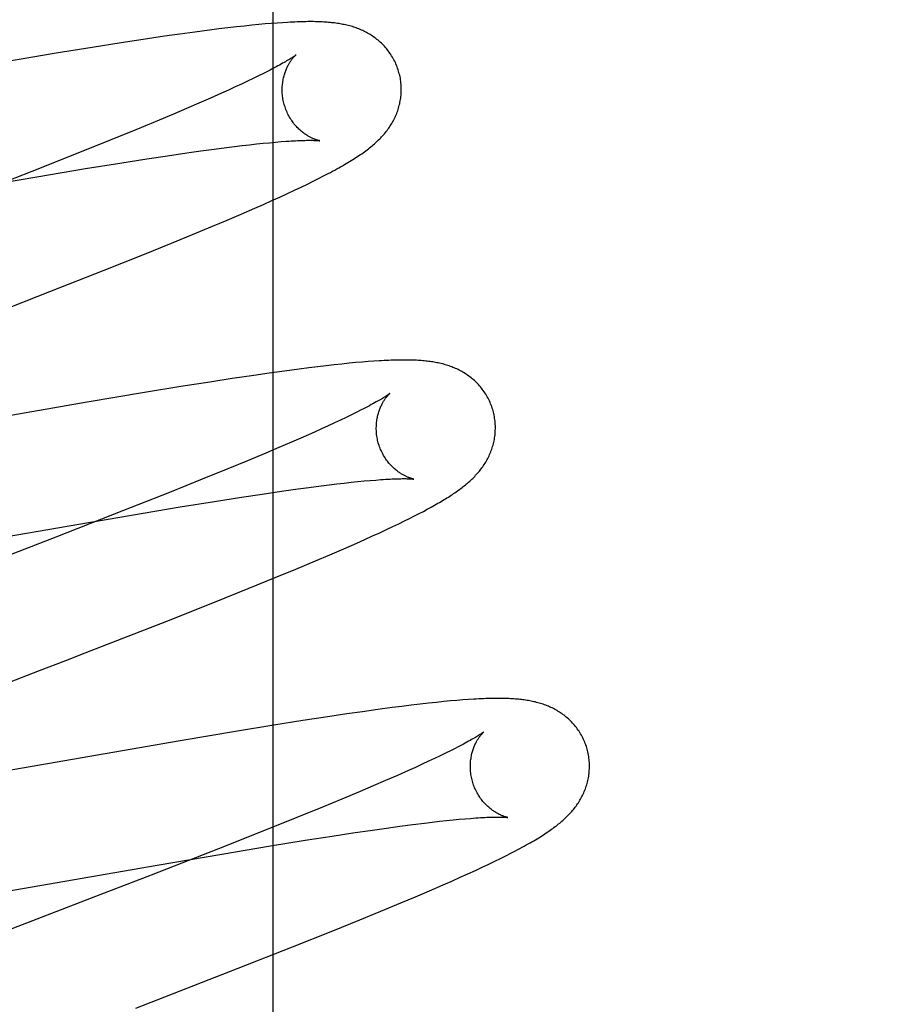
# Model space of a CAD drawing. Header units: inches. Extents: x 0 to 214, y 0 to 139.
# Tile 62 of 147: x 65.924 to 66.07, y 68.523 to 68.688. Entities that reach past the tile are written whole.
import ezdxf

# ---------------------------------------------------------------- set-up
doc = ezdxf.new("R2010")
doc.units = ezdxf.units.IN
doc.header["$LTSCALE"] = 11.786071
doc.header["$MEASUREMENT"] = 0
doc.linetypes.add('HIDDEN', pattern=[0.2, 0.1, -0.1])
doc.layers.add('DEFAULT_2', color=8, linetype='HIDDEN')
doc.layers.add('MAIN_OR_RIGHT_DOOR_ASSEMBLY', color=7, linetype='CONTINUOUS')

msp = doc.modelspace()

# ---------------------------------------------------------------- linework, layer by layer
at = {"layer": 'DEFAULT_2', "color": 8, "linetype": 'HIDDEN'}
for p, q in [((66.02523, 64.5799), (66.02523, 70.14041)), ((65.99523, 64.6099), (65.99523, 70.11041)), ((65.95718, 68.68663), (65.95559, 68.68643)), ((65.95871, 68.68682), (65.95718, 68.68663)), ((65.96015, 68.68698), (65.95871, 68.68682)), ((65.96149, 68.68713), (65.96015, 68.68698)), ((65.96273, 68.68726), (65.96149, 68.68713)), ((65.96389, 68.68737), (65.96273, 68.68726)), ((65.96497, 68.68747), (65.96389, 68.68737)), ((65.96599, 68.68756), (65.96497, 68.68747)), ((65.96695, 68.68763), (65.96599, 68.68756)), ((65.96786, 68.68769), (65.96695, 68.68763)), ((65.94807, 68.6854), (65.94449, 68.68487)), ((65.95066, 68.68577), (65.94807, 68.6854)), ((65.95316, 68.68611), (65.95066, 68.68577)), ((65.95559, 68.68643), (65.95316, 68.68611)), ((65.93593, 68.68353), (65.92987, 68.68255)), ((65.94077, 68.6843), (65.93593, 68.68353)), ((65.94449, 68.68487), (65.94077, 68.6843)), ((65.92987, 68.68255), (65.9214, 68.68113)), ((65.96295, 68.67832), (65.96201, 68.67786)), ((65.96384, 68.67875), (65.96295, 68.67832)), ((65.96467, 68.67916), (65.96384, 68.67875)), ((65.96544, 68.67955), (65.96467, 68.67916)), ((65.95994, 68.6769), (65.95882, 68.67639)), ((65.961, 68.67739), (65.95994, 68.6769)), ((65.96201, 68.67786), (65.961, 68.67739)), ((65.9558, 68.67504), (65.95383, 68.67418)), ((65.95765, 68.67586), (65.9558, 68.67504)), ((65.95882, 68.67639), (65.95765, 68.67586)), ((65.95383, 68.67418), (65.95175, 68.67328)), ((65.94957, 68.67236), (65.94649, 68.67107)), ((65.95175, 68.67328), (65.94957, 68.67236)), ((65.94649, 68.67107), (65.94325, 68.66973)), ((65.94325, 68.66973), (65.93897, 68.66799)), ((65.93897, 68.66799), (65.93352, 68.6658)), ((65.95638, 68.66646), (65.95848, 68.66673)), ((65.95848, 68.66673), (65.95982, 68.6669)), ((65.95982, 68.6669), (65.96111, 68.66706)), ((65.96111, 68.66706), (65.96234, 68.6672)), ((65.96234, 68.6672), (65.96352, 68.66733)), ((65.96352, 68.66733), (65.96464, 68.66745)), ((65.96464, 68.66745), (65.9657, 68.66755)), ((65.9657, 68.66755), (65.96669, 68.66764)), ((65.96669, 68.66764), (65.96763, 68.66772)), ((65.93352, 68.6658), (65.92581, 68.66274)), ((65.9451, 68.66483), (65.94855, 68.66535)), ((65.94855, 68.66535), (65.95182, 68.66583)), ((65.95182, 68.66583), (65.95415, 68.66616)), ((65.95415, 68.66616), (65.95638, 68.66646)), ((65.93481, 68.66319), (65.94057, 68.66412)), ((65.94057, 68.66412), (65.9451, 68.66483)), ((65.92581, 68.66274), (65.9145, 68.65832)), ((65.91585, 68.65999), (65.92666, 68.66183)), ((65.92666, 68.66183), (65.93481, 68.66319)), ((65.97392, 68.66153), (65.97476, 68.66196)), ((65.97476, 68.66196), (65.97554, 68.66237)), ((65.97102, 68.66011), (65.97206, 68.66061)), ((65.97206, 68.66061), (65.97303, 68.66109)), ((65.97303, 68.66109), (65.97392, 68.66153)), ((65.96742, 68.65843), (65.9687, 68.65902)), ((65.9687, 68.65902), (65.9699, 68.65958)), ((65.9699, 68.65958), (65.97102, 68.66011)), ((65.96321, 68.65655), (65.96467, 68.6572)), ((65.96467, 68.6572), (65.96608, 68.65782)), ((65.96608, 68.65782), (65.96742, 68.65843)), ((65.95857, 68.65455), (65.96093, 68.65556)), ((65.96093, 68.65556), (65.96321, 68.65655)), ((65.95276, 68.65212), (65.95613, 68.65353)), ((65.95613, 68.65353), (65.95857, 68.65455)), ((65.94925, 68.65068), (65.95276, 68.65212)), ((65.94468, 68.64883), (65.94925, 68.65068)), ((65.93795, 68.64614), (65.94468, 68.64883)), ((65.92884, 68.64255), (65.93795, 68.64614)), ((65.91165, 68.63587), (65.92884, 68.64255)), ((65.97785, 68.6304), (65.97657, 68.63026)), ((65.97906, 68.63052), (65.97785, 68.6304)), ((65.98019, 68.63063), (65.97906, 68.63052)), ((65.98125, 68.63072), (65.98019, 68.63063)), ((65.98224, 68.6308), (65.98125, 68.63072)), ((65.98319, 68.63087), (65.98224, 68.6308)), ((65.96566, 68.62887), (65.96305, 68.62849)), ((65.96821, 68.62922), (65.96566, 68.62887)), ((65.97068, 68.62955), (65.96821, 68.62922)), ((65.97227, 68.62975), (65.97068, 68.62955)), ((65.97378, 68.62994), (65.97227, 68.62975)), ((65.97521, 68.63011), (65.97378, 68.62994)), ((65.97657, 68.63026), (65.97521, 68.63011)), ((65.95568, 68.62737), (65.9508, 68.6266)), ((65.95943, 68.62795), (65.95568, 68.62737)), ((65.96305, 68.62849), (65.95943, 68.62795)), ((65.94469, 68.6256), (65.93508, 68.62398)), ((65.9508, 68.6266), (65.94469, 68.6256)), ((65.93508, 68.62398), (65.88633, 68.6155)), ((65.98032, 68.6223), (65.97947, 68.62188)), ((65.98109, 68.62269), (65.98032, 68.6223)), ((65.9766, 68.62051), (65.97553, 68.62002)), ((65.97762, 68.62099), (65.9766, 68.62051)), ((65.97857, 68.62145), (65.97762, 68.62099)), ((65.97947, 68.62188), (65.97857, 68.62145)), ((65.97322, 68.61897), (65.97135, 68.61814)), ((65.9744, 68.6195), (65.97322, 68.61897)), ((65.97553, 68.62002), (65.9744, 68.6195)), ((65.96936, 68.61728), (65.96727, 68.61638)), ((65.97135, 68.61814), (65.96936, 68.61728)), ((65.96727, 68.61638), (65.96507, 68.61544)), ((65.96197, 68.61415), (65.95871, 68.6128)), ((65.96507, 68.61544), (65.96197, 68.61415)), ((65.95871, 68.6128), (65.9544, 68.61105)), ((65.9544, 68.61105), (65.94893, 68.60886)), ((65.97824, 68.61042), (65.97941, 68.61055)), ((65.97941, 68.61055), (65.98053, 68.61066)), ((65.98053, 68.61066), (65.98158, 68.61077)), ((65.98158, 68.61077), (65.98258, 68.61086)), ((65.98258, 68.61086), (65.98351, 68.61093)), ((65.96445, 68.60858), (65.96772, 68.60905)), ((65.96772, 68.60905), (65.97005, 68.60938)), ((65.97005, 68.60938), (65.97228, 68.60968)), ((65.97228, 68.60968), (65.97438, 68.60996)), ((65.97438, 68.60996), (65.97572, 68.61012)), ((65.97572, 68.61012), (65.97701, 68.61028)), ((65.97701, 68.61028), (65.97824, 68.61042)), ((65.94893, 68.60886), (65.94119, 68.60579)), ((65.95069, 68.60641), (65.95646, 68.60734)), ((65.95646, 68.60734), (65.961, 68.60805)), ((65.961, 68.60805), (65.96445, 68.60858)), ((65.94119, 68.60579), (65.92984, 68.60136)), ((65.94253, 68.60506), (65.95069, 68.60641)), ((65.99079, 68.6053), (65.99151, 68.60567)), ((65.99151, 68.60567), (65.99218, 68.60603)), ((65.9317, 68.60321), (65.94253, 68.60506)), ((65.9874, 68.6036), (65.98833, 68.60406)), ((65.98833, 68.60406), (65.98921, 68.60449)), ((65.98921, 68.60449), (65.99003, 68.6049)), ((65.99003, 68.6049), (65.99079, 68.6053)), ((65.88246, 68.59464), (65.9317, 68.60321)), ((65.98419, 68.60209), (65.98533, 68.60262)), ((65.98533, 68.60262), (65.9864, 68.60312)), ((65.9864, 68.60312), (65.9874, 68.6036)), ((65.92984, 68.60136), (65.9201, 68.59758)), ((65.98033, 68.60035), (65.98169, 68.60096)), ((65.98169, 68.60096), (65.98298, 68.60154)), ((65.98298, 68.60154), (65.98419, 68.60209)), ((65.97584, 68.5984), (65.97816, 68.59939)), ((65.97816, 68.59939), (65.98033, 68.60035)), ((65.97011, 68.59597), (65.97343, 68.59737)), ((65.97343, 68.59737), (65.97584, 68.5984)), ((65.96665, 68.59455), (65.97011, 68.59597)), ((65.96213, 68.59271), (65.96665, 68.59455)), ((65.95645, 68.59043), (65.96213, 68.59271)), ((65.94848, 68.58727), (65.95645, 68.59043)), ((65.93475, 68.58191), (65.94848, 68.58727)), ((65.93148, 68.58064), (65.93475, 68.58191)), ((65.92708, 68.57894), (65.93148, 68.58064)), ((65.91366, 68.57375), (65.92708, 68.57894)), ((65.9863, 68.57274), (65.98385, 68.57241)), ((65.98789, 68.57294), (65.9863, 68.57274)), ((65.98945, 68.57313), (65.98789, 68.57294)), ((65.99096, 68.57331), (65.98945, 68.57313)), ((65.99238, 68.57347), (65.99096, 68.57331)), ((65.9937, 68.57361), (65.99238, 68.57347)), ((65.99493, 68.57374), (65.9937, 68.57361)), ((65.99608, 68.57385), (65.99493, 68.57374)), ((65.99714, 68.57394), (65.99608, 68.57385)), ((65.99814, 68.57402), (65.99714, 68.57394)), ((65.99908, 68.57409), (65.99814, 68.57402)), ((65.97507, 68.57113), (65.97131, 68.57056)), ((65.97869, 68.57168), (65.97507, 68.57113)), ((65.98131, 68.57205), (65.97869, 68.57168)), ((65.98385, 68.57241), (65.98131, 68.57205)), ((65.96643, 68.56978), (65.96033, 68.56878)), ((65.97131, 68.57056), (65.96643, 68.56978)), ((65.96033, 68.56878), (65.95072, 68.56716)), ((65.95072, 68.56716), (65.90201, 68.55869)), ((65.99435, 68.56465), (65.9934, 68.56419)), ((65.99525, 68.56508), (65.99435, 68.56465)), ((65.99609, 68.5655), (65.99525, 68.56508)), ((65.99687, 68.56589), (65.99609, 68.5655)), ((65.99019, 68.56271), (65.98901, 68.56218)), ((65.99131, 68.56322), (65.99019, 68.56271)), ((65.99238, 68.56372), (65.99131, 68.56322)), ((65.9934, 68.56419), (65.99238, 68.56372)), ((65.98715, 68.56136), (65.98517, 68.56049)), ((65.98901, 68.56218), (65.98715, 68.56136)), ((65.98309, 68.5596), (65.98089, 68.55867)), ((65.98517, 68.56049), (65.98309, 68.5596)), ((65.98089, 68.55867), (65.97782, 68.55738)), ((65.97457, 68.55604), (65.97028, 68.5543)), ((65.97782, 68.55738), (65.97457, 68.55604)), ((65.97028, 68.5543), (65.96484, 68.55211)), ((65.98535, 68.55252), (65.98759, 68.55283)), ((65.98759, 68.55283), (65.98972, 68.55311)), ((65.98972, 68.55311), (65.99173, 68.55336)), ((65.99173, 68.55336), (65.99301, 68.55351)), ((65.99301, 68.55351), (65.99422, 68.55365)), ((65.99422, 68.55365), (65.99539, 68.55378)), ((65.99539, 68.55378), (65.99649, 68.55389)), ((65.99649, 68.55389), (65.99753, 68.55399)), ((65.99753, 68.55399), (65.99852, 68.55408)), ((65.99852, 68.55408), (65.99944, 68.55415)), ((65.96484, 68.55211), (65.95712, 68.54906)), ((65.97166, 68.55046), (65.97623, 68.55118)), ((65.97623, 68.55118), (65.9797, 68.5517)), ((65.9797, 68.5517), (65.983, 68.55219)), ((65.983, 68.55219), (65.98535, 68.55252)), ((65.95769, 68.54816), (65.96587, 68.54952)), ((65.96587, 68.54952), (65.97166, 68.55046)), ((65.95712, 68.54906), (65.94583, 68.54464)), ((65.94684, 68.5463), (65.95769, 68.54816)), ((66.00445, 68.54743), (66.00535, 68.54787)), ((66.00535, 68.54787), (66.00619, 68.5483)), ((66.00619, 68.5483), (66.00698, 68.54871)), ((65.89882, 68.53794), (65.94684, 68.5463)), ((66.0014, 68.54596), (66.00248, 68.54647)), ((66.00248, 68.54647), (66.0035, 68.54696)), ((66.0035, 68.54696), (66.00445, 68.54743)), ((65.94583, 68.54464), (65.93723, 68.54131)), ((65.99768, 68.54425), (65.999, 68.54485)), ((65.999, 68.54485), (66.00024, 68.54542)), ((66.00024, 68.54542), (66.0014, 68.54596)), ((65.99254, 68.54199), (65.99481, 68.54298)), ((65.99481, 68.54298), (65.99628, 68.54363)), ((65.99628, 68.54363), (65.99768, 68.54425)), ((65.93723, 68.54131), (65.92171, 68.5353)), ((65.99019, 68.54099), (65.99254, 68.54199)), ((65.98438, 68.53856), (65.98776, 68.53996)), ((65.98776, 68.53996), (65.99019, 68.54099)), ((65.98087, 68.53711), (65.98438, 68.53856)), ((65.9763, 68.53526), (65.98087, 68.53711)), ((65.96957, 68.53257), (65.9763, 68.53526)), ((65.96045, 68.52898), (65.96957, 68.53257)), ((65.94326, 68.5223), (65.96045, 68.52898))]:
    msp.add_line(p, q, dxfattribs=at)
for points in [[(65.98742, 68.67933), (65.98736, 68.67955), (65.98728, 68.67979), (65.9872, 68.68004), (65.98711, 68.68028), (65.98702, 68.68052), (65.98691, 68.68076), (65.98681, 68.681), (65.9867, 68.68123), (65.98658, 68.68146), (65.98645, 68.68169), (65.98633, 68.68191), (65.98619, 68.68213), (65.98606, 68.68234), (65.98591, 68.68255), (65.98577, 68.68276), (65.98562, 68.68296), (65.98546, 68.68316), (65.9853, 68.68335), (65.98514, 68.68354), (65.98497, 68.68372), (65.9848, 68.6839), (65.98463, 68.68408), (65.98446, 68.68425), (65.98428, 68.68441), (65.9841, 68.68457), (65.98392, 68.68473), (65.98373, 68.68488), (65.98355, 68.68502), (65.98336, 68.68517), (65.98316, 68.6853), (65.98297, 68.68544), (65.98277, 68.68557), (65.98257, 68.68569), (65.98237, 68.68581), (65.98216, 68.68593), (65.98196, 68.68604), (65.98175, 68.68615), (65.98154, 68.68626), (65.98133, 68.68636), (65.98112, 68.68645), (65.98091, 68.68654), (65.9807, 68.68663), (65.98048, 68.68672), (65.98026, 68.6868), (65.98004, 68.68687), (65.97982, 68.68695), (65.9796, 68.68702), (65.97937, 68.68708), (65.97915, 68.68715), (65.97892, 68.68721), (65.97869, 68.68726), (65.97847, 68.68732), (65.97824, 68.68737), (65.97801, 68.68741), (65.97778, 68.68746), (65.97755, 68.6875), (65.97731, 68.68754), (65.97708, 68.68757), (65.97684, 68.68761), (65.9766, 68.68764), (65.97636, 68.68767), (65.97611, 68.68769), (65.97587, 68.68772), (65.97561, 68.68774), (65.97536, 68.68776), (65.97509, 68.68778), (65.97483, 68.6878), (65.97455, 68.68781), (65.97427, 68.68782), (65.97399, 68.68784), (65.97369, 68.68784), (65.97339, 68.68785), (65.97308, 68.68786), (65.97277, 68.68786), (65.97244, 68.68786), (65.97211, 68.68786), (65.97177, 68.68785), (65.97142, 68.68785), (65.97106, 68.68784), (65.9707, 68.68783), (65.97032, 68.68782), (65.96994, 68.6878), (65.96954, 68.68779), (65.96914, 68.68777), (65.96872, 68.68774), (65.96786, 68.68769)], [(65.97011, 68.68227), (65.9701, 68.68227), (65.97009, 68.68226), (65.97008, 68.68225), (65.97005, 68.68223), (65.97002, 68.68221), (65.96998, 68.68217), (65.96993, 68.68214), (65.96986, 68.68209), (65.96979, 68.68204), (65.96971, 68.68198), (65.96961, 68.68191), (65.9695, 68.68184), (65.96938, 68.68176), (65.96924, 68.68168), (65.96909, 68.68158), (65.96893, 68.68148), (65.96875, 68.68137), (65.96856, 68.68126), (65.96835, 68.68113), (65.96813, 68.681), (65.96789, 68.68087), (65.96764, 68.68073), (65.96737, 68.68058), (65.96709, 68.68042), (65.96679, 68.68026), (65.96647, 68.68009), (65.96614, 68.67992), (65.9658, 68.67974), (65.96544, 68.67955)], [(65.96815, 68.67398), (65.9681, 68.67417), (65.96805, 68.67441), (65.968, 68.67464), (65.96795, 68.67488), (65.96792, 68.67511), (65.96788, 68.67535), (65.96786, 68.67558), (65.96784, 68.67581), (65.96783, 68.67605), (65.96782, 68.67628), (65.96782, 68.67651), (65.96782, 68.67673), (65.96783, 68.67696), (65.96785, 68.67718), (65.96787, 68.67739), (65.9679, 68.6776), (65.96793, 68.67781), (65.96796, 68.67802), (65.968, 68.67822), (65.96804, 68.67841), (65.96808, 68.6786), (65.96813, 68.67879), (65.96818, 68.67897), (65.96824, 68.67914), (65.96829, 68.67931), (65.96835, 68.67947), (65.96841, 68.67963), (65.96847, 68.67979), (65.96853, 68.67994), (65.9686, 68.68008), (65.96866, 68.68022), (65.96873, 68.68036), (65.96879, 68.68049), (65.96886, 68.68061), (65.96893, 68.68073), (65.96899, 68.68085), (65.96906, 68.68096), (65.96912, 68.68106), (65.96919, 68.68116), (65.96925, 68.68126), (65.96932, 68.68135), (65.96938, 68.68144), (65.96944, 68.68153), (65.9695, 68.68161), (65.96956, 68.68168), (65.96962, 68.68176), (65.96968, 68.68182), (65.96973, 68.68189), (65.96978, 68.68195), (65.96983, 68.682), (65.96988, 68.68205), (65.96992, 68.68209), (65.96996, 68.68213), (65.96999, 68.68217), (65.97003, 68.6822), (65.97005, 68.68222), (65.97007, 68.68224), (65.97009, 68.68226), (65.9701, 68.68227), (65.9701, 68.68227)], [(65.97554, 68.66237), (65.97592, 68.66257), (65.97628, 68.66276), (65.97663, 68.66295), (65.97697, 68.66314), (65.97731, 68.66332), (65.97763, 68.66351), (65.97795, 68.66368), (65.97825, 68.66386), (65.97855, 68.66404), (65.97884, 68.66421), (65.97913, 68.66438), (65.97941, 68.66455), (65.97968, 68.66472), (65.97994, 68.66488), (65.9802, 68.66505), (65.98045, 68.66521), (65.9807, 68.66538), (65.98094, 68.66554), (65.98118, 68.6657), (65.98141, 68.66587), (65.98164, 68.66603), (65.98186, 68.66619), (65.98208, 68.66635), (65.98229, 68.66652), (65.9825, 68.66668), (65.9827, 68.66684), (65.9829, 68.66701), (65.9831, 68.66717), (65.98329, 68.66734), (65.98347, 68.6675), (65.98366, 68.66767), (65.98383, 68.66784), (65.98401, 68.66801), (65.98418, 68.66818), (65.98435, 68.66835), (65.98451, 68.66852), (65.98467, 68.6687), (65.98483, 68.66888), (65.98499, 68.66906), (65.98514, 68.66924), (65.98528, 68.66942), (65.98542, 68.66961), (65.98556, 68.66979), (65.9857, 68.66998), (65.98583, 68.67017), (65.98596, 68.67037), (65.98608, 68.67056), (65.98621, 68.67076), (65.98633, 68.67097), (65.98644, 68.67118), (65.98655, 68.67138), (65.98666, 68.6716), (65.98676, 68.67181), (65.98686, 68.67202), (65.98695, 68.67224), (65.98704, 68.67246), (65.98713, 68.67268), (65.98721, 68.67291), (65.98728, 68.67313), (65.98735, 68.67336), (65.98742, 68.6736), (65.98748, 68.67383), (65.98754, 68.67407), (65.98759, 68.67431), (65.98764, 68.67455), (65.98768, 68.6748), (65.98772, 68.67505), (65.98775, 68.6753), (65.98777, 68.67555), (65.98779, 68.6758), (65.9878, 68.67605), (65.98781, 68.67631), (65.98781, 68.67656), (65.98781, 68.67682), (65.9878, 68.67708), (65.98778, 68.67734), (65.98775, 68.67759), (65.98772, 68.67785), (65.98769, 68.67811), (65.98765, 68.67836), (65.9876, 68.67862), (65.98754, 68.67887), (65.98748, 68.67912), (65.98742, 68.67933)], [(65.9741, 68.66788), (65.97411, 68.66788), (65.9741, 68.66788), (65.97409, 68.66788), (65.97406, 68.66789), (65.97404, 68.66789), (65.974, 68.6679), (65.97396, 68.66791), (65.97391, 68.66792), (65.97386, 68.66794), (65.9738, 68.66795), (65.97373, 68.66797), (65.97366, 68.66799), (65.97359, 68.66801), (65.97351, 68.66804), (65.97343, 68.66807), (65.97334, 68.6681), (65.97325, 68.66814), (65.97316, 68.66817), (65.97306, 68.66821), (65.97296, 68.66826), (65.97286, 68.6683), (65.97275, 68.66835), (65.97264, 68.66841), (65.97253, 68.66846), (65.97242, 68.66852), (65.9723, 68.66859), (65.97219, 68.66866), (65.97206, 68.66873), (65.97194, 68.66881), (65.97182, 68.66889), (65.97169, 68.66897), (65.97156, 68.66906), (65.97143, 68.66916), (65.9713, 68.66926), (65.97116, 68.66937), (65.97103, 68.66948), (65.97089, 68.66959), (65.97076, 68.66972), (65.97062, 68.66984), (65.97048, 68.66998), (65.97035, 68.67012), (65.97021, 68.67026), (65.97007, 68.67041), (65.96994, 68.67057), (65.9698, 68.67074), (65.96967, 68.67091), (65.96954, 68.67108), (65.96942, 68.67126), (65.96929, 68.67145), (65.96917, 68.67164), (65.96906, 68.67183), (65.96894, 68.67203), (65.96884, 68.67224), (65.96873, 68.67245), (65.96863, 68.67266), (65.96854, 68.67288), (65.96845, 68.6731), (65.96836, 68.67332), (65.96829, 68.67355), (65.96821, 68.67378), (65.96815, 68.67398)], [(65.96763, 68.66772), (65.96851, 68.66778), (65.96892, 68.66781), (65.96932, 68.66784), (65.9697, 68.66786), (65.97006, 68.66788), (65.97041, 68.6679), (65.97074, 68.66791), (65.97105, 68.66792), (65.97135, 68.66793), (65.97163, 68.66794), (65.9719, 68.66795), (65.97215, 68.66795), (65.97238, 68.66795), (65.97259, 68.66795), (65.97279, 68.66795), (65.97297, 68.66795), (65.97314, 68.66794), (65.97329, 68.66794), (65.97342, 68.66793), (65.97354, 68.66793), (65.97365, 68.66792), (65.97375, 68.66791), (65.97383, 68.66791), (65.9739, 68.6679), (65.97396, 68.66789), (65.97401, 68.66789), (65.97405, 68.66788), (65.97408, 68.66788), (65.9741, 68.66788), (65.9741, 68.66788)], [(66.00321, 68.62254), (66.00315, 68.62276), (66.00308, 68.623), (66.00299, 68.62325), (66.0029, 68.62349), (66.00281, 68.62373), (66.0027, 68.62397), (66.0026, 68.62421), (66.00249, 68.62444), (66.00237, 68.62467), (66.00224, 68.6249), (66.00212, 68.62512), (66.00198, 68.62534), (66.00184, 68.62555), (66.0017, 68.62576), (66.00156, 68.62597), (66.0014, 68.62617), (66.00125, 68.62637), (66.00109, 68.62656), (66.00093, 68.62675), (66.00076, 68.62694), (66.00059, 68.62711), (66.00042, 68.62729), (66.00025, 68.62746), (66.00007, 68.62762), (65.99989, 68.62778), (65.99971, 68.62794), (65.99952, 68.62809), (65.99933, 68.62824), (65.99914, 68.62838), (65.99895, 68.62852), (65.99876, 68.62865), (65.99856, 68.62878), (65.99836, 68.6289), (65.99815, 68.62903), (65.99795, 68.62914), (65.99774, 68.62926), (65.99754, 68.62936), (65.99733, 68.62947), (65.99712, 68.62957), (65.99691, 68.62966), (65.9967, 68.62975), (65.99648, 68.62984), (65.99627, 68.62993), (65.99605, 68.63001), (65.99583, 68.63008), (65.99561, 68.63016), (65.99538, 68.63023), (65.99516, 68.63029), (65.99493, 68.63036), (65.99471, 68.63042), (65.99448, 68.63047), (65.99425, 68.63053), (65.99402, 68.63058), (65.9938, 68.63062), (65.99357, 68.63067), (65.99333, 68.63071), (65.9931, 68.63075), (65.99287, 68.63078), (65.99263, 68.63082), (65.9924, 68.63085), (65.99216, 68.63087), (65.99191, 68.6309), (65.99167, 68.63093), (65.99142, 68.63095), (65.99116, 68.63097), (65.9909, 68.63099), (65.99063, 68.631), (65.99036, 68.63102), (65.99008, 68.63103), (65.98979, 68.63104), (65.9895, 68.63105), (65.9892, 68.63106), (65.98889, 68.63106), (65.98857, 68.63107), (65.98824, 68.63107), (65.98791, 68.63107), (65.98757, 68.63106), (65.98722, 68.63106), (65.98686, 68.63105), (65.98649, 68.63104), (65.98612, 68.63103), (65.98573, 68.63101), (65.98533, 68.63099), (65.98492, 68.63097), (65.98451, 68.63095), (65.98408, 68.63093), (65.98319, 68.63087)], [(65.9859, 68.62548), (65.98589, 68.62547), (65.98587, 68.62546), (65.98585, 68.62544), (65.98582, 68.62542), (65.98578, 68.62539), (65.98573, 68.62536), (65.98567, 68.62531), (65.9856, 68.62526), (65.98553, 68.62521), (65.98543, 68.62515), (65.98533, 68.62508), (65.98522, 68.625), (65.98509, 68.62492), (65.98495, 68.62483), (65.9848, 68.62474), (65.98463, 68.62464), (65.98446, 68.62453), (65.98426, 68.62441), (65.98405, 68.62429), (65.98383, 68.62416), (65.98359, 68.62403), (65.98334, 68.62388), (65.98306, 68.62373), (65.98278, 68.62358), (65.98247, 68.62341), (65.98215, 68.62324), (65.98181, 68.62306), (65.98146, 68.62288), (65.98109, 68.62269)], [(65.98395, 68.61718), (65.98389, 68.61738), (65.98384, 68.61762), (65.98379, 68.61785), (65.98374, 68.61809), (65.98371, 68.61832), (65.98367, 68.61856), (65.98365, 68.61879), (65.98363, 68.61902), (65.98362, 68.61926), (65.98361, 68.61949), (65.98361, 68.61971), (65.98362, 68.61994), (65.98363, 68.62016), (65.98364, 68.62038), (65.98366, 68.6206), (65.98369, 68.62081), (65.98372, 68.62102), (65.98375, 68.62123), (65.98379, 68.62143), (65.98383, 68.62163), (65.98388, 68.62182), (65.98393, 68.622), (65.98398, 68.62218), (65.98403, 68.62236), (65.98409, 68.62253), (65.98414, 68.62269), (65.9842, 68.62285), (65.98426, 68.623), (65.98433, 68.62315), (65.98439, 68.6233), (65.98446, 68.62344), (65.98452, 68.62357), (65.98459, 68.6237), (65.98465, 68.62383), (65.98472, 68.62395), (65.98479, 68.62406), (65.98485, 68.62417), (65.98492, 68.62428), (65.98498, 68.62438), (65.98505, 68.62448), (65.98511, 68.62457), (65.98518, 68.62466), (65.98524, 68.62474), (65.9853, 68.62482), (65.98536, 68.6249), (65.98542, 68.62497), (65.98547, 68.62504), (65.98553, 68.6251), (65.98558, 68.62516), (65.98562, 68.62521), (65.98567, 68.62526), (65.98571, 68.6253), (65.98575, 68.62534), (65.98579, 68.62538), (65.98582, 68.62541), (65.98584, 68.62543), (65.98586, 68.62545), (65.98588, 68.62547), (65.98589, 68.62548), (65.9859, 68.62548)], [(65.99218, 68.60603), (65.9925, 68.6062), (65.99281, 68.60637), (65.99311, 68.60654), (65.9934, 68.6067), (65.99369, 68.60686), (65.99396, 68.60702), (65.99423, 68.60718), (65.99449, 68.60733), (65.99475, 68.60749), (65.995, 68.60764), (65.99524, 68.60779), (65.99548, 68.60793), (65.99571, 68.60808), (65.99594, 68.60823), (65.99617, 68.60837), (65.99639, 68.60852), (65.9966, 68.60866), (65.99681, 68.6088), (65.99702, 68.60895), (65.99723, 68.60909), (65.99743, 68.60924), (65.99762, 68.60938), (65.99782, 68.60953), (65.99801, 68.60967), (65.9982, 68.60982), (65.99839, 68.60997), (65.99857, 68.61012), (65.99875, 68.61027), (65.99893, 68.61042), (65.99911, 68.61058), (65.99929, 68.61073), (65.99946, 68.61089), (65.99963, 68.61105), (65.9998, 68.61121), (65.99997, 68.61138), (66.00013, 68.61155), (66.00029, 68.61172), (66.00045, 68.61189), (66.00061, 68.61207), (66.00076, 68.61225), (66.00091, 68.61243), (66.00106, 68.61261), (66.0012, 68.61279), (66.00134, 68.61298), (66.00147, 68.61317), (66.0016, 68.61336), (66.00173, 68.61355), (66.00186, 68.61375), (66.00198, 68.61395), (66.0021, 68.61415), (66.00222, 68.61436), (66.00233, 68.61457), (66.00244, 68.61478), (66.00254, 68.61499), (66.00264, 68.61521), (66.00273, 68.61543), (66.00282, 68.61565), (66.00291, 68.61587), (66.00299, 68.61609), (66.00307, 68.61632), (66.00314, 68.61655), (66.00321, 68.61678), (66.00327, 68.61702), (66.00333, 68.61726), (66.00338, 68.6175), (66.00343, 68.61775), (66.00347, 68.61799), (66.00351, 68.61824), (66.00354, 68.61849), (66.00356, 68.61874), (66.00358, 68.619), (66.00359, 68.61925), (66.0036, 68.61951), (66.0036, 68.61976), (66.0036, 68.62002), (66.00359, 68.62028), (66.00357, 68.62054), (66.00355, 68.6208), (66.00352, 68.62105), (66.00348, 68.62131), (66.00344, 68.62157), (66.00339, 68.62182), (66.00333, 68.62208), (66.00327, 68.62233), (66.00321, 68.62254)], [(65.98989, 68.61109), (65.9899, 68.61109), (65.98989, 68.61109), (65.98988, 68.61109), (65.98986, 68.61109), (65.98983, 68.6111), (65.98979, 68.61111), (65.98975, 68.61112), (65.98971, 68.61113), (65.98965, 68.61114), (65.98959, 68.61116), (65.98953, 68.61118), (65.98946, 68.6112), (65.98939, 68.61122), (65.98931, 68.61125), (65.98923, 68.61128), (65.98914, 68.61131), (65.98905, 68.61134), (65.98896, 68.61138), (65.98886, 68.61142), (65.98876, 68.61146), (65.98866, 68.61151), (65.98855, 68.61156), (65.98844, 68.61161), (65.98833, 68.61167), (65.98822, 68.61173), (65.9881, 68.61179), (65.98799, 68.61186), (65.98786, 68.61193), (65.98774, 68.61201), (65.98762, 68.61209), (65.98749, 68.61218), (65.98736, 68.61227), (65.98723, 68.61236), (65.98709, 68.61246), (65.98696, 68.61257), (65.98683, 68.61268), (65.98669, 68.6128), (65.98656, 68.61292), (65.98642, 68.61305), (65.98628, 68.61318), (65.98614, 68.61332), (65.98601, 68.61347), (65.98587, 68.61362), (65.98573, 68.61378), (65.9856, 68.61394), (65.98547, 68.61411), (65.98534, 68.61428), (65.98521, 68.61446), (65.98509, 68.61465), (65.98497, 68.61484), (65.98485, 68.61504), (65.98474, 68.61524), (65.98463, 68.61544), (65.98452, 68.61565), (65.98442, 68.61587), (65.98433, 68.61608), (65.98424, 68.6163), (65.98416, 68.61653), (65.98408, 68.61675), (65.984, 68.61698), (65.98395, 68.61718)], [(65.98351, 68.61093), (65.98438, 68.611), (65.98479, 68.61103), (65.98519, 68.61105), (65.98556, 68.61107), (65.98593, 68.61109), (65.98627, 68.61111), (65.9866, 68.61112), (65.98691, 68.61113), (65.9872, 68.61114), (65.98747, 68.61115), (65.98772, 68.61115), (65.98796, 68.61116), (65.98819, 68.61116), (65.98839, 68.61116), (65.98858, 68.61116), (65.98876, 68.61115), (65.98892, 68.61115), (65.98907, 68.61115), (65.98921, 68.61114), (65.98933, 68.61113), (65.98944, 68.61113), (65.98953, 68.61112), (65.98962, 68.61112), (65.98969, 68.61111), (65.98975, 68.6111), (65.9898, 68.6111), (65.98984, 68.61109), (65.98987, 68.61109), (65.98989, 68.61109), (65.98989, 68.61109)], [(66.01901, 68.56575), (66.01894, 68.56596), (66.01887, 68.56621), (66.01878, 68.56646), (66.01869, 68.5667), (66.0186, 68.56694), (66.0185, 68.56718), (66.01839, 68.56741), (66.01828, 68.56765), (66.01816, 68.56788), (66.01804, 68.5681), (66.01791, 68.56832), (66.01778, 68.56854), (66.01764, 68.56876), (66.0175, 68.56897), (66.01735, 68.56917), (66.0172, 68.56938), (66.01704, 68.56957), (66.01688, 68.56977), (66.01672, 68.56996), (66.01656, 68.57014), (66.01639, 68.57032), (66.01622, 68.57049), (66.01604, 68.57066), (66.01586, 68.57083), (66.01568, 68.57099), (66.0155, 68.57114), (66.01532, 68.57129), (66.01513, 68.57144), (66.01494, 68.57158), (66.01475, 68.57172), (66.01455, 68.57185), (66.01436, 68.57198), (66.01416, 68.57211), (66.01395, 68.57223), (66.01375, 68.57235), (66.01354, 68.57246), (66.01334, 68.57257), (66.01313, 68.57267), (66.01292, 68.57277), (66.01271, 68.57287), (66.0125, 68.57296), (66.01228, 68.57305), (66.01207, 68.57313), (66.01185, 68.57321), (66.01163, 68.57329), (66.01141, 68.57336), (66.01118, 68.57343), (66.01096, 68.5735), (66.01073, 68.57356), (66.01051, 68.57362), (66.01028, 68.57368), (66.01005, 68.57373), (66.00983, 68.57378), (66.0096, 68.57383), (66.00937, 68.57387), (66.00914, 68.57391), (66.00891, 68.57395), (66.00867, 68.57399), (66.00844, 68.57402), (66.0082, 68.57405), (66.00796, 68.57408), (66.00772, 68.57411), (66.00747, 68.57413), (66.00722, 68.57416), (66.00697, 68.57418), (66.00671, 68.5742), (66.00644, 68.57421), (66.00617, 68.57423), (66.00589, 68.57424), (66.00561, 68.57425), (66.00532, 68.57426), (66.00502, 68.57427), (66.00471, 68.57427), (66.0044, 68.57428), (66.00408, 68.57428), (66.00375, 68.57428), (66.00341, 68.57427), (66.00306, 68.57427), (66.00271, 68.57426), (66.00235, 68.57425), (66.00198, 68.57424), (66.00159, 68.57422), (66.0012, 68.57421), (66.0008, 68.57419), (66.00038, 68.57417), (65.99996, 68.57414), (65.99908, 68.57409)], [(66.00169, 68.56869), (66.00168, 68.56868), (66.00167, 68.56867), (66.00164, 68.56866), (66.00161, 68.56863), (66.00158, 68.5686), (66.00153, 68.56857), (66.00147, 68.56853), (66.0014, 68.56848), (66.00133, 68.56842), (66.00124, 68.56836), (66.00114, 68.5683), (66.00102, 68.56822), (66.0009, 68.56814), (66.00076, 68.56805), (66.0006, 68.56795), (66.00043, 68.56785), (66.00025, 68.56774), (66.00005, 68.56762), (65.99984, 68.5675), (65.99961, 68.56736), (65.99937, 68.56723), (65.99911, 68.56708), (65.99883, 68.56693), (65.99855, 68.56677), (65.99824, 68.56661), (65.99792, 68.56644), (65.99758, 68.56626), (65.99723, 68.56608), (65.99687, 68.56589)], [(65.99974, 68.56039), (65.99968, 68.56059), (65.99963, 68.56082), (65.99958, 68.56106), (65.99953, 68.56129), (65.9995, 68.56153), (65.99947, 68.56176), (65.99944, 68.56199), (65.99942, 68.56223), (65.99941, 68.56246), (65.9994, 68.56269), (65.9994, 68.56291), (65.99941, 68.56314), (65.99942, 68.56336), (65.99943, 68.56358), (65.99945, 68.5638), (65.99948, 68.56401), (65.99951, 68.56422), (65.99954, 68.56442), (65.99958, 68.56462), (65.99962, 68.56482), (65.99966, 68.56501), (65.99971, 68.5652), (65.99976, 68.56538), (65.99982, 68.56555), (65.99987, 68.56572), (65.99993, 68.56588), (65.99999, 68.56604), (66.00005, 68.5662), (66.00011, 68.56635), (66.00018, 68.56649), (66.00024, 68.56663), (66.00031, 68.56677), (66.00037, 68.5669), (66.00044, 68.56702), (66.0005, 68.56714), (66.00057, 68.56726), (66.00063, 68.56737), (66.0007, 68.56747), (66.00077, 68.56757), (66.00083, 68.56767), (66.00089, 68.56776), (66.00096, 68.56785), (66.00102, 68.56794), (66.00108, 68.56802), (66.00114, 68.56809), (66.0012, 68.56817), (66.00125, 68.56823), (66.00131, 68.5683), (66.00136, 68.56836), (66.00141, 68.56841), (66.00145, 68.56846), (66.0015, 68.56851), (66.00153, 68.56855), (66.00157, 68.56858), (66.0016, 68.56861), (66.00163, 68.56864), (66.00165, 68.56866), (66.00167, 68.56867), (66.00168, 68.56868), (66.00169, 68.56869)], [(66.00698, 68.54871), (66.00736, 68.54891), (66.00773, 68.54911), (66.00809, 68.5493), (66.00844, 68.54949), (66.00877, 68.54968), (66.0091, 68.54986), (66.00942, 68.55004), (66.00973, 68.55022), (66.01003, 68.55039), (66.01032, 68.55057), (66.01061, 68.55073), (66.01088, 68.5509), (66.01115, 68.55107), (66.01141, 68.55123), (66.01166, 68.55139), (66.01191, 68.55155), (66.01215, 68.55171), (66.01238, 68.55186), (66.0126, 68.55201), (66.01282, 68.55216), (66.01304, 68.55231), (66.01324, 68.55246), (66.01344, 68.55261), (66.01364, 68.55276), (66.01384, 68.55291), (66.01403, 68.55306), (66.01421, 68.55321), (66.0144, 68.55336), (66.01458, 68.55351), (66.01476, 68.55366), (66.01494, 68.55381), (66.01511, 68.55397), (66.01528, 68.55413), (66.01545, 68.55429), (66.01562, 68.55445), (66.01578, 68.55462), (66.01595, 68.55478), (66.01611, 68.55495), (66.01627, 68.55513), (66.01642, 68.5553), (66.01657, 68.55548), (66.01672, 68.55566), (66.01687, 68.55584), (66.01701, 68.55603), (66.01715, 68.55621), (66.01728, 68.5564), (66.01741, 68.55659), (66.01754, 68.55678), (66.01766, 68.55698), (66.01779, 68.55718), (66.0179, 68.55738), (66.01802, 68.55759), (66.01813, 68.5578), (66.01824, 68.55801), (66.01834, 68.55822), (66.01844, 68.55844), (66.01853, 68.55866), (66.01862, 68.55887), (66.01871, 68.5591), (66.01879, 68.55932), (66.01886, 68.55955), (66.01893, 68.55978), (66.019, 68.56001), (66.01906, 68.56025), (66.01912, 68.56049), (66.01917, 68.56073), (66.01922, 68.56097), (66.01926, 68.56122), (66.0193, 68.56146), (66.01933, 68.56171), (66.01935, 68.56196), (66.01937, 68.56222), (66.01939, 68.56247), (66.01939, 68.56273), (66.01939, 68.56298), (66.01939, 68.56324), (66.01938, 68.5635), (66.01936, 68.56375), (66.01934, 68.56401), (66.01931, 68.56427), (66.01927, 68.56452), (66.01923, 68.56478), (66.01918, 68.56503), (66.01912, 68.56529), (66.01906, 68.56554), (66.01901, 68.56575)], [(66.00568, 68.5543), (66.00569, 68.55429), (66.00568, 68.5543), (66.00567, 68.5543), (66.00565, 68.5543), (66.00562, 68.55431), (66.00558, 68.55432), (66.00554, 68.55433), (66.00549, 68.55434), (66.00544, 68.55435), (66.00538, 68.55437), (66.00532, 68.55439), (66.00525, 68.55441), (66.00517, 68.55443), (66.00509, 68.55446), (66.00501, 68.55449), (66.00492, 68.55452), (66.00483, 68.55455), (66.00474, 68.55459), (66.00464, 68.55463), (66.00454, 68.55467), (66.00444, 68.55472), (66.00434, 68.55477), (66.00423, 68.55482), (66.00412, 68.55488), (66.004, 68.55494), (66.00389, 68.555), (66.00377, 68.55507), (66.00365, 68.55514), (66.00353, 68.55522), (66.0034, 68.5553), (66.00327, 68.55539), (66.00314, 68.55548), (66.00301, 68.55558), (66.00288, 68.55568), (66.00275, 68.55578), (66.00261, 68.55589), (66.00248, 68.55601), (66.00234, 68.55613), (66.0022, 68.55626), (66.00207, 68.55639), (66.00193, 68.55653), (66.00179, 68.55668), (66.00166, 68.55683), (66.00152, 68.55699), (66.00139, 68.55715), (66.00126, 68.55732), (66.00113, 68.5575), (66.001, 68.55768), (66.00088, 68.55786), (66.00076, 68.55805), (66.00064, 68.55825), (66.00053, 68.55845), (66.00042, 68.55865), (66.00031, 68.55886), (66.00021, 68.55908), (66.00012, 68.55929), (66.00003, 68.55951), (65.99995, 68.55974), (65.99987, 68.55996), (65.99979, 68.56019), (65.99974, 68.56039)], [(65.99944, 68.55415), (66.0003, 68.55422), (66.0007, 68.55424), (66.00109, 68.55427), (66.00147, 68.55429), (66.00182, 68.55431), (66.00216, 68.55432), (66.00247, 68.55434), (66.00277, 68.55435), (66.00305, 68.55435), (66.00332, 68.55436), (66.00356, 68.55436), (66.0038, 68.55437), (66.00401, 68.55437), (66.00421, 68.55437), (66.0044, 68.55437), (66.00458, 68.55436), (66.00474, 68.55436), (66.00488, 68.55435), (66.00502, 68.55435), (66.00514, 68.55434), (66.00524, 68.55434), (66.00534, 68.55433), (66.00542, 68.55432), (66.00549, 68.55432), (66.00555, 68.55431), (66.0056, 68.55431), (66.00563, 68.5543), (66.00566, 68.5543), (66.00568, 68.5543), (66.00568, 68.5543)]]:
    msp.add_lwpolyline(points, dxfattribs=at)
at = {"layer": 'MAIN_OR_RIGHT_DOOR_ASSEMBLY', "color": 8, "linetype": 'HIDDEN'}
msp.add_line((66.07023, 75.31541), (66.07023, 59.83875), dxfattribs=at)
at = {"layer": 'MAIN_OR_RIGHT_DOOR_ASSEMBLY', "color": 3, "linetype": 'Continuous'}
msp.add_line((65.96623, 75.16041), (65.96623, 59.99375), dxfattribs=at)

doc.saveas('drawing.dxf')
